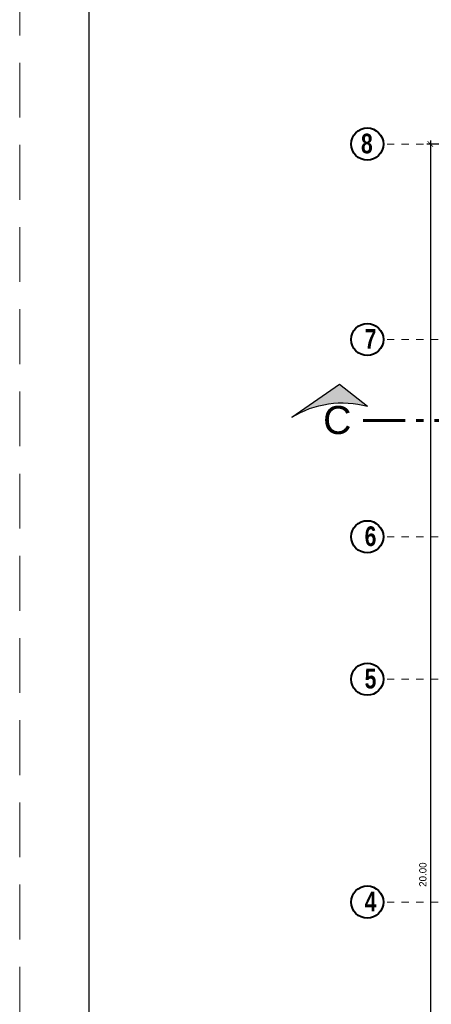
# Model space of a CAD drawing. Header units: metres. Extents: x -13 to 533, y -25 to 219.
# Tile 50 of 99: x 40.64 to 46.27, y 8.22 to 21.7. Entities that reach past the tile are written whole.
import ezdxf
from ezdxf.enums import TextEntityAlignment as Align

# ---------------------------------------------------------------- set-up
doc = ezdxf.new("R2010")
doc.units = ezdxf.units.M
for name, pattern in [('ACAD_ISO10W100', [18, 12, -3, 0, -3]), ('DASHDOT', [1, 0.5, -0.25, 0, -0.25]), ('HIDDEN', [0.375, 0.25, -0.125])]:
    doc.linetypes.add(name, pattern=pattern)
for name, color, linetype, lineweight in [('CORTES', 252, 'Continuous', 25), ('COTAS', 4, 'Continuous', 13), ('EJES', 251, 'Continuous', 20), ('Pluma 0.2', 252, 'Continuous', 20)]:
    doc.layers.add(name, color=color, linetype=linetype, lineweight=lineweight)
doc.styles.add('ARIALREG', font='arial.ttf')
doc.styles.add('joe1', font='impact.ttf')
doc.styles.add('TEXTOCENT', font='GOTHIC.TTF')
doc.dimstyles.new('PLANTA50', dxfattribs={"dimscale": 0.5, "dimtxt": 0.2, "dimasz": 0.15, "dimexe": 0.1, "dimexo": 0.1, "dimgap": 0.1, "dimtad": 2, "dimzin": 7, "dimdsep": 46, "dimtxsty": 'TEXTOCENT', "dimblk": 'ARCHTICK', "dimcen": 0.2, "dimdle": 0.1, "dimclrd": 8, "dimclre": 8, "dimclrt": 256, "dimaunit": 1, "dimadec": 0, "dimazin": 0, "dimtfac": 1, "dimtix": 1, "dimtmove": 2, "dimatfit": 3, "dimldrblk": 'ARCHTICK', "dimfxl": 1, "dimtolj": 1, "dimtzin": 0, "dimarcsym": 0})

# ---------------------------------------------------------------- blocks, each defined once
blk = doc.blocks.new('_ARCHTICK')
at = {"color": 0, "linetype": 'ByBlock', "const_width": 0.15}
blk.add_lwpolyline([(-0.5, -0.5), (0.5, 0.5)], dxfattribs=at)
blk = doc.blocks.new('*D400')
at = {"layer": 'COTAS', "color": 8, "lineweight": -2, "transparency": 16777216}
for p, q in [((46.987, 20), (46.205, 20)), ((46.255, 20.05), (46.255, -0.05)), ((46.937, 0), (46.205, 0))]:
    blk.add_line(p, q, dxfattribs=at)
at = {"layer": 'Defpoints', "color": 0, "lineweight": 5, "transparency": 16777216}
for p in [(47.037, 20), (46.255, 0), (46.987, 0)]:
    blk.add_point(p, dxfattribs=at)
at = {"layer": 'COTAS', "color": 8, "lineweight": -2, "transparency": 16777216, "xscale": 0.075, "yscale": 0.075, "zscale": 0.075}
for p, rotation in [((46.255, 20), 90), ((46.255, 0), 270)]:
    blk.add_blockref('_ARCHTICK', p, dxfattribs=dict(at, rotation=rotation))
at = {"layer": 'COTAS', "transparency": 16777216, "insert": (46.153, 10), "char_height": 0.1, "attachment_point": 5, "rotation": 90, "style": 'TEXTOCENT'}
blk.add_mtext('\\A1;20.00', dxfattribs=at)
blk = doc.blocks.new('A$C7ABB6997')
at = {"layer": 'EJES', "color": 250, "linetype": 'DASHDOT', "ltscale": 0.01}
blk.add_line((0.22, 0.6), (0.22, 2.75), dxfattribs=at)
at = {"layer": 'EJES', "color": 250, "lineweight": 40}
blk.add_circle((0.22, 2.97), 0.22, dxfattribs=at)
blk = doc.blocks.new('A$C28C3425A')
at = {"layer": 'CORTES'}
h = blk.add_hatch(color=256, dxfattribs=at)
h.dxf.hatch_style = 1
h.paths.add_polyline_path([(0.565, 0.666), (0, 0.222, -0.206782), (1.525, 0)])
for p, q in [((0.565, 0.666), (0, 0.222)), ((1.525, 0), (0.565, 0.666))]:
    blk.add_line(p, q, dxfattribs=at)
blk.add_arc((0.506, -1.654), 1.943, 58.3475, 105.0798, dxfattribs=at)

msp = doc.modelspace()

# ---------------------------------------------------------------- linework, layer by layer
at = {"layer": 'CORTES', "linetype": 'ACAD_ISO10W100', "lineweight": 60, "ltscale": 0.05}
msp.add_lwpolyline([(47.91, 16.217), (45.336, 16.217)], dxfattribs=at)
at = {"layer": 'Pluma 0.2', "color": 0, "linetype": 'HIDDEN', "lineweight": 5, "ltscale": 3}
msp.add_lwpolyline([(40.635, -6.637), (40.635, 23.863), (83.635, 23.863), (83.635, -6.637)], close=True, dxfattribs=at)
at = {"layer": 'Pluma 0.2', "color": 0, "lineweight": 30, "ltscale": 0.5}
msp.add_lwpolyline([(41.585, 22.913), (82.585, 22.913), (82.585, -5.587), (41.585, -5.587)], close=True, dxfattribs=at)

# ---------------------------------------------------------------- block references
at = {"layer": 'CORTES', "xscale": -0.68, "yscale": 0.68, "zscale": 0.68}
msp.add_blockref('A$C28C3425A', (45.397, 16.261), dxfattribs=at)
at = {"layer": 'EJES', "ltscale": 0.5, "rotation": 90.00000000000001}
for p in [(48.362, 19.78), (48.362, 17.105), (48.362, 14.405), (48.362, 12.455), (48.362, 9.405)]:
    msp.add_blockref('A$C7ABB6997', p, dxfattribs=at)

# ---------------------------------------------------------------- texts
at = {"layer": 'CORTES', "style": 'ARIALREG'}
msp.add_text('C', height=0.384, rotation=360, dxfattribs=at).set_placement((45.175, 16.031), align=Align.RIGHT)
at = {"layer": 'EJES', "style": 'joe1'}
for s, p in [('8', (45.306, 19.873)), ('7', (45.356, 17.198)), ('6', (45.356, 14.498)), ('5', (45.356, 12.548)), ('4', (45.356, 9.498))]:
    msp.add_text(s, height=0.269, rotation=359.9993, dxfattribs=at).set_placement(p)

# ---------------------------------------------------------------- dimensions: what is measured, and where the dimension line sits
at = {"layer": 'COTAS'}
dim = msp.add_linear_dim(base=(46.255, 0), p1=(47.037, 20), p2=(46.987, 0), angle=90, dimstyle='PLANTA50', dxfattribs=at)
dim.commit()
dim.dimension.update_dxf_attribs({"geometry": '*D400', "text_midpoint": (46.153, 10)})

doc.saveas('drawing.dxf')
